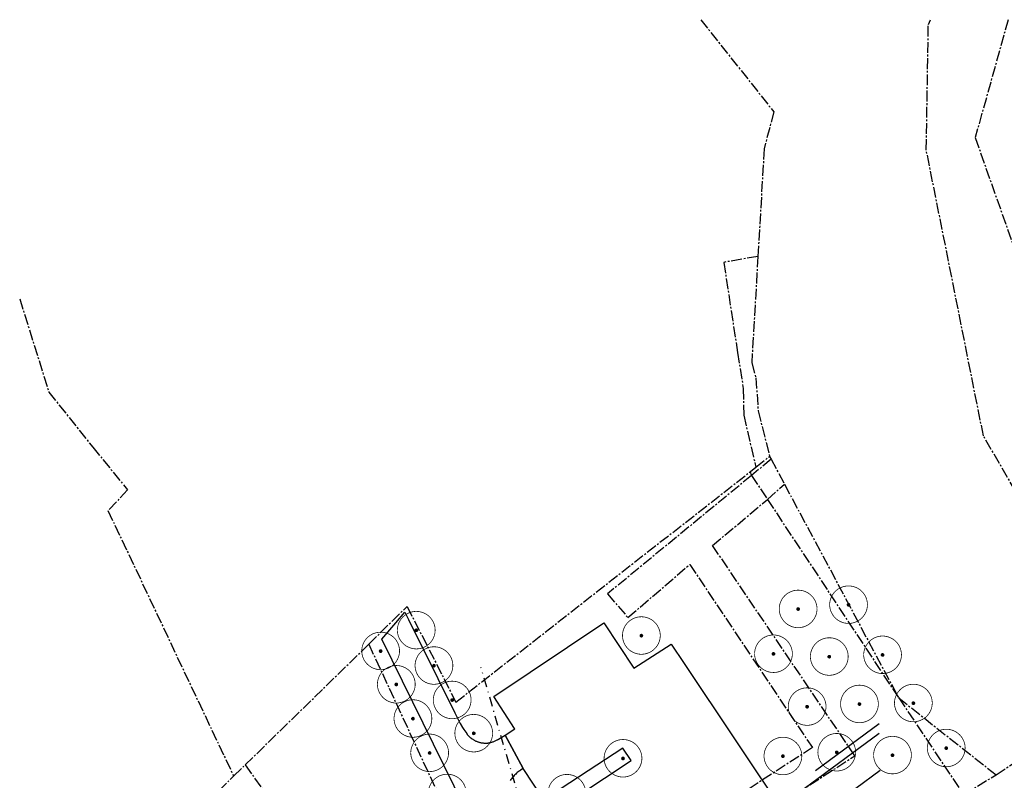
# Model space of a CAD drawing. Header units: metres. Extents: x 202952 to 203755, y 349031 to 349702.
# Tile 83 of 84: x 203498 to 203629, y 349601 to 349702. Entities that reach past the tile are written whole.
import ezdxf

# ---------------------------------------------------------------- set-up
doc = ezdxf.new("R2010")
doc.units = ezdxf.units.M
doc.linetypes.add('1-200 CENTER', pattern=[4.28625, 2.8575, -0.47625, 0.47625, -0.47625])
doc.linetypes.add('1-200 DASHDOT', pattern=[2.54, 1.27, -0.635, 0, -0.635])
for name, color, linetype in [('PH-BEST-KADASTRALE-GRENS', 240, '1-200 CENTER'), ('PH-BEST-KL-GAS_HOGEDRUK_ENEXIS', 115, '1-200 GASLEIDING HOGE DRUK'), ('PH-BEST-RIO-HANDHAVEN-GEMENGD', 44, '1-200 DASHDOT'), ('PH-BEST-WEGDEEL', 254, 'Continuous'), ('PH-INM-BOOM-HANDHAVEN', 96, 'Continuous')]:
    doc.layers.add(name, color=color, linetype=linetype)
doc.styles.add('ROMANS', font='romans.shx')
doc.linetypes.add('1-200 GASLEIDING HOGE DRUK', pattern='A,1.5,-0.6,["GAS HD",ROMANS,S=0.24,R=0,X=-0.5,Y=-0.12],-1.1', length=3.2)

# ---------------------------------------------------------------- blocks, each defined once
blk = doc.blocks.new('*U45')
at = {"const_width": 0.1}
blk.add_lwpolyline([(-2.5, 0, 0.990403), (2.5, 0.03, 0.990403), (-2.5, 0.02)], format="xyb", dxfattribs=at)
at = {"linetype": 'Continuous', "const_width": 0.25}
blk.add_lwpolyline([(-0.12, 0, 1), (0.12, 0, 1)], format="xyb", close=True, dxfattribs=at)

msp = doc.modelspace()

# ---------------------------------------------------------------- linework, layer by layer
at = {"layer": 'PH-BEST-KADASTRALE-GRENS', "ltscale": 0.5}
for p, q in [((203597.82, 349643.75), (203595.24, 349641.59)), ((203595.81, 349642.67), (203597.63, 349644.11)), ((203597.63, 349644.11), (203597.82, 349643.75)), ((203597.82, 349643.75), (203599.6, 349640.42)), ((203595.08, 349642.1), (203595.81, 349642.67)), ((203595.24, 349641.59), (203595.08, 349642.1)), ((203595.24, 349641.59), (203597.34, 349638.42)), ((203597.34, 349638.42), (203599.6, 349640.42)), ((203599.6, 349640.42), (203614.7, 349612.16)), ((203597.34, 349638.42), (203614.7, 349612.16)), ((203528.26, 349603.28), (203544.62, 349619.26)), ((203544.62, 349619.26), (203567.99, 349568.77)), ((203627.57, 349601.98), (203645.25, 349613.53)), ((203614.7, 349612.16), (203623.29, 349599.34)), ((203614.7, 349612.16), (203627.57, 349601.98)), ((203526.75, 349601.81), (203528.26, 349603.28)), ((203528.26, 349603.28), (203558.85, 349561.12)), ((203520.18, 349595.37), (203526.75, 349601.81)), ((203623.29, 349599.34), (203627.57, 349601.98))]:
    msp.add_line(p, q, dxfattribs=at)
for points in [[(203588.52, 349701.88), (203598.18, 349689.7), (203596.91, 349684.81), (203596.08, 349670.56)], [(203645.25, 349613.53), (203625.91, 349646.82), (203618.35, 349684.64), (203618.62, 349701.25), (203618.9, 349701.88)], [(203629.17, 349701.88), (203624.82, 349686.28), (203642.36, 349636.52), (203654.86, 349619.83)], [(203596.08, 349670.56), (203591.57, 349669.78), (203593.39, 349657.87), (203594.15, 349653.08), (203594.2, 349649.55), (203595.81, 349642.67)], [(203596.08, 349670.56), (203595.27, 349656.48), (203595.82, 349654.5), (203596.11, 349650.12), (203597.63, 349644.11)], [(203498.45, 349664.96), (203502.31, 349652.61), (203508.11, 349645.35), (203512.73, 349639.67), (203510.13, 349636.93), (203526.75, 349601.81)], [(203544.62, 349619.26), (203549.68, 349624.26), (203556.14, 349611.59), (203595.08, 349642.1)], [(203595.24, 349641.59), (203576.18, 349625.91), (203578.9, 349622.78), (203587.06, 349629.81), (203603.29, 349605.58), (203579.15, 349589.89)], [(203581.34, 349586.67), (203608.9, 349604.5), (203590.09, 349632.31), (203597.34, 349638.42)]]:
    msp.add_lwpolyline(points, dxfattribs=at)
at = {"layer": 'PH-BEST-KL-GAS_HOGEDRUK_ENEXIS'}
for points in [[(203612.1, 349608.72), (203603.68, 349602.52)], [(203602.18, 349600.18), (203612.12, 349607.5)], [(203605.8, 349597.82), (203612.24, 349602.59)]]:
    msp.add_lwpolyline(points, dxfattribs=at)
at = {"layer": 'PH-BEST-RIO-HANDHAVEN-GEMENGD'}
msp.add_line((203572.06, 349573.02), (203559.46, 349616.19), dxfattribs=at)
at = {"layer": 'PH-BEST-WEGDEEL'}
for points in [[(203562.74, 349586.59), (203546.36, 349619.91), (203546.61, 349620.22), (203548.21, 349622.11), (203549.39, 349623.51), (203549.89, 349622.55), (203553.76, 349614.71), (203556, 349610.16), (203556.51, 349609.12), (203556.72, 349608.76), (203557.02, 349608.26), (203557.21, 349607.97), (203557.57, 349607.43), (203557.58, 349607.41), (203557.59, 349607.4), (203557.6, 349607.38), (203557.61, 349607.37), (203557.62, 349607.35), (203557.63, 349607.34), (203557.67, 349607.29), (203557.71, 349607.24), (203557.76, 349607.19), (203557.8, 349607.15), (203557.84, 349607.1), (203557.89, 349607.06), (203557.92, 349607.02), (203557.96, 349606.99), (203558, 349606.96), (203558.03, 349606.92), (203558.07, 349606.89), (203558.11, 349606.86), (203558.14, 349606.84), (203558.17, 349606.81), (203558.2, 349606.79), (203558.23, 349606.77), (203558.26, 349606.74), (203558.3, 349606.72), (203558.36, 349606.68), (203558.43, 349606.64), (203558.5, 349606.59), (203558.57, 349606.55), (203558.64, 349606.52), (203558.71, 349606.48), (203558.79, 349606.45), (203558.87, 349606.42), (203558.94, 349606.39), (203559.02, 349606.36), (203559.1, 349606.33), (203559.18, 349606.3), (203559.23, 349606.29), (203559.29, 349606.27), (203559.35, 349606.26), (203559.41, 349606.25), (203559.47, 349606.23), (203559.52, 349606.22), (203559.63, 349606.21), (203559.73, 349606.2), (203559.83, 349606.19), (203559.93, 349606.18), (203560.03, 349606.18), (203560.13, 349606.18), (203560.16, 349606.18), (203560.19, 349606.18), (203560.22, 349606.18), (203560.25, 349606.18), (203560.28, 349606.19), (203560.31, 349606.19), (203560.35, 349606.19), (203560.39, 349606.2), (203560.44, 349606.2), (203560.48, 349606.21), (203560.52, 349606.21), (203560.56, 349606.22), (203560.65, 349606.24), (203560.74, 349606.26), (203560.83, 349606.28), (203560.91, 349606.3), (203561, 349606.33), (203561.08, 349606.35), (203561.17, 349606.39), (203561.26, 349606.42), (203561.35, 349606.46), (203561.44, 349606.51), (203561.52, 349606.55), (203561.61, 349606.6), (203561.63, 349606.61), (203561.66, 349606.63), (203561.69, 349606.65), (203561.72, 349606.67), (203561.75, 349606.68), (203561.77, 349606.7), (203562.67, 349607.24), (203565.04, 349602.83), (203564.7, 349602.61), (203564.67, 349602.59), (203564.63, 349602.56), (203564.59, 349602.53), (203564.56, 349602.51), (203564.52, 349602.48), (203564.49, 349602.45), (203564.37, 349602.37), (203564.26, 349602.27), (203564.15, 349602.18), (203564.05, 349602.08), (203563.94, 349601.98), (203563.84, 349601.88), (203563.75, 349601.78), (203563.66, 349601.68), (203563.57, 349601.58), (203563.49, 349601.47), (203563.41, 349601.36), (203563.33, 349601.25)], [(203568.86, 349596.97), (203579.31, 349603.86), (203578.21, 349605.52), (203567.76, 349598.65), (203565.04, 349602.83), (203562.67, 349607.24), (203563.93, 349608.05), (203563.9, 349608.1), (203561.17, 349612.33), (203561.17, 349612.33), (203575.69, 349622.09), (203579.66, 349616.07), (203584.59, 349619.28), (203586.33, 349616.69), (203599.89, 349596.37)]]:
    msp.add_lwpolyline(points, dxfattribs=at)

# ---------------------------------------------------------------- block references
at = {"layer": 'PH-INM-BOOM-HANDHAVEN'}
for p in [(203601.4, 349623.91), (203608.07, 349624.47), (203550.9, 349621.1), (203580.67, 349620.39), (203546.19, 349618.35), (203598.14, 349617.98), (203605.52, 349617.61), (203612.57, 349617.84), (203553.24, 349616.42), (203548.26, 349613.94), (203555.65, 349611.87), (203602.59, 349610.99), (203609.51, 349611.34), (203616.64, 349611.46), (203550.46, 349609.41), (203558.5, 349607.47), (203620.99, 349605.51), (203552.67, 349604.87), (203578.24, 349604.15), (203599.39, 349604.45), (203606.51, 349604.95), (203613.88, 349604.57), (203555, 349599.56), (203570.82, 349599.53)]:
    msp.add_blockref('*U45', p, dxfattribs=at)

doc.saveas('drawing.dxf')
